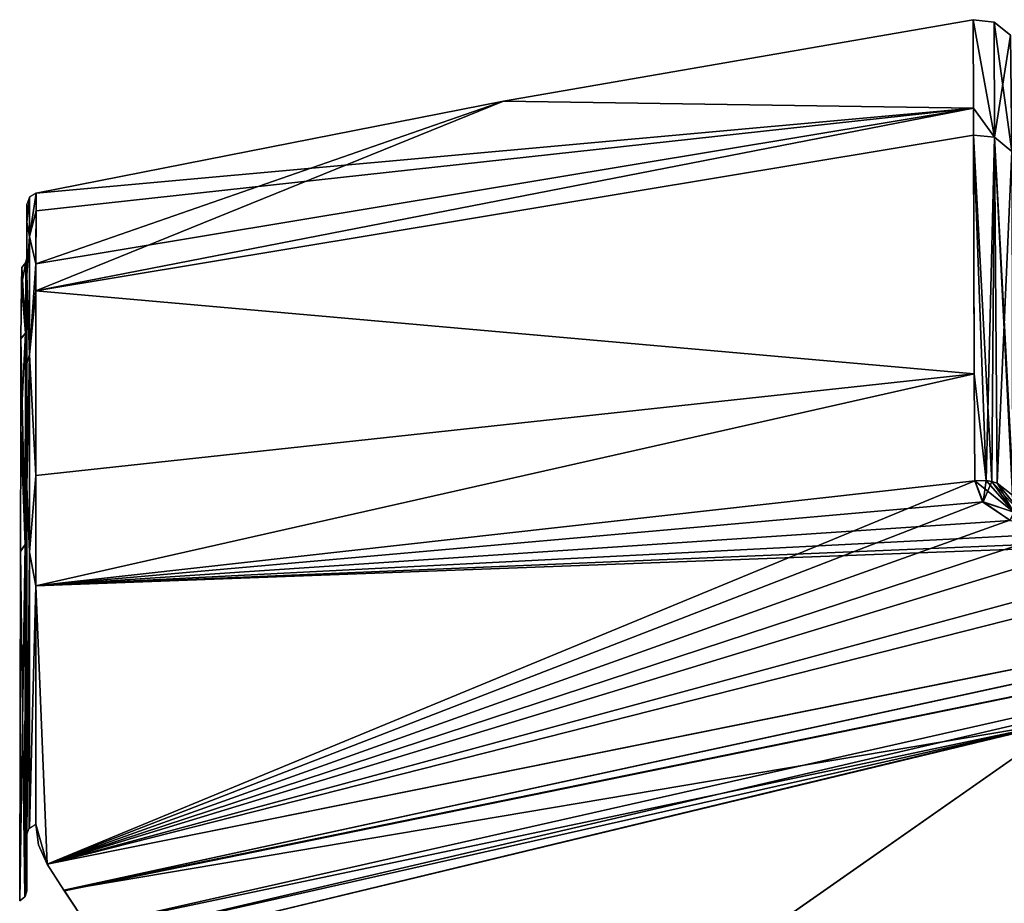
# Model space of a CAD drawing. Header units: millimetres. Extents: x -229 to 223, y -44 to 475.
# Tile 42 of 81: x -180 to -155, y 445 to 468. Entities that reach past the tile are written whole.
import ezdxf

# ---------------------------------------------------------------- set-up
doc = ezdxf.new("R2010")
doc.units = ezdxf.units.MM
doc.header["$LTSCALE"] = 52.148148
for name, color, linetype in [('386', 7, 'CONTINUOUS'), ('387', 7, 'CONTINUOUS'), ('388', 7, 'CONTINUOUS'), ('389', 7, 'CONTINUOUS'), ('390', 7, 'CONTINUOUS'), ('397', 7, 'CONTINUOUS'), ('412', 7, 'CONTINUOUS'), ('413', 7, 'CONTINUOUS'), ('414', 7, 'CONTINUOUS'), ('419', 7, 'CONTINUOUS'), ('424', 7, 'CONTINUOUS'), ('479', 7, 'CONTINUOUS'), ('480', 7, 'CONTINUOUS'), ('481', 7, 'CONTINUOUS')]:
    doc.layers.add(name, color=color, linetype=linetype)

msp = doc.modelspace()

# ---------------------------------------------------------------- linework, layer by layer
at = {"layer": '386', "linetype": 'Continuous'}
for points in [[(-155.335, 467.973, 0), (-155.328, 465.67, -40.723), (-167.576, 465.851, 0), (-155.335, 467.973, 0)], [(-179.763, 460.904, -41.525), (-179.762, 461.606, -35.367), (-167.576, 465.851, 0), (-179.763, 460.904, -41.525)], [(-155.328, 465.67, -40.723), (-179.763, 460.904, -41.525), (-167.576, 465.851, 0), (-155.328, 465.67, -40.723)], [(-179.762, 461.606, -35.367), (-179.761, 463.454, 0), (-167.576, 465.851, 0), (-179.762, 461.606, -35.367)], [(-179.763, 460.904, -41.525), (-155.328, 465.67, -40.723), (-155.307, 458.74, -81.038), (-179.763, 460.904, -41.525)], [(-155.307, 458.74, -81.038), (-155.328, 465.67, -40.723), (-155.326, 464.965, -46.514), (-155.307, 458.74, -81.038)], [(-179.765, 456.094, -70.235), (-179.763, 460.904, -41.525), (-155.307, 458.74, -81.038), (-179.765, 456.094, -70.235)], [(-179.769, 453.215, -82.609), (-179.765, 456.094, -70.235), (-155.307, 458.74, -81.038), (-179.769, 453.215, -82.609)], [(-179.769, 453.215, -82.609), (-155.307, 458.74, -81.038), (-155.296, 455.949, -92.247), (-179.769, 453.215, -82.609)], [(-129.199, 456.104, -108.204), (-179.47, 445.965, -107.431), (-144.171, 454.931, -103.41), (-129.199, 456.104, -108.204)], [(-179.47, 445.965, -107.431), (-179.769, 453.215, -82.609), (-155.296, 455.949, -92.247), (-179.47, 445.965, -107.431)], [(-155.091, 455.406, -94.408), (-179.47, 445.965, -107.431), (-155.296, 455.949, -92.247), (-155.091, 455.406, -94.408)], [(-154.381, 454.931, -96.628), (-179.47, 445.965, -107.431), (-155.091, 455.406, -94.408), (-154.381, 454.931, -96.628)], [(-144.171, 454.931, -103.41), (-179.47, 445.965, -107.431), (-148.391, 454.386, -102.568), (-144.171, 454.931, -103.41)], [(-153.272, 454.573, -98.664), (-179.47, 445.965, -107.431), (-154.381, 454.931, -96.628), (-153.272, 454.573, -98.664)], [(-151.878, 454.38, -100.285), (-179.47, 445.965, -107.431), (-153.272, 454.573, -98.664), (-151.878, 454.38, -100.285)], [(-148.391, 454.386, -102.568), (-179.47, 445.965, -107.431), (-151.878, 454.38, -100.285), (-148.391, 454.386, -102.568)], [(-179.769, 447, -104.092), (-179.769, 453.215, -82.609), (-179.47, 445.965, -107.431), (-179.769, 447, -104.092)], [(-179.695, 446.469, -105.758), (-179.769, 447, -104.092), (-179.47, 445.965, -107.431), (-179.695, 446.469, -105.758)]]:
    msp.add_3dface(points, dxfattribs=at)
at = {"layer": '387', "linetype": 'Continuous'}
for points in [[(-155.335, 467.973, 0), (-167.576, 465.851, 0), (-155.328, 465.67, 40.723), (-155.335, 467.973, 0)], [(-167.576, 465.851, 0), (-179.761, 463.454, 0), (-155.328, 465.67, 40.723), (-167.576, 465.851, 0)], [(-179.763, 460.904, 41.525), (-155.328, 465.67, 40.723), (-179.762, 461.606, 35.366), (-179.763, 460.904, 41.525)], [(-155.328, 465.67, 40.723), (-179.763, 460.904, 41.525), (-155.326, 464.965, 46.514), (-155.328, 465.67, 40.723)], [(-179.762, 461.606, 35.366), (-155.328, 465.67, 40.723), (-179.76, 462.99, 17.725), (-179.762, 461.606, 35.366)], [(-155.328, 465.67, 40.723), (-179.761, 463.454, 0), (-179.76, 462.99, 17.725), (-155.328, 465.67, 40.723)], [(-155.326, 464.965, 46.514), (-179.763, 460.904, 41.525), (-155.307, 458.74, 81.038), (-155.326, 464.965, 46.514)], [(-155.307, 458.74, 81.038), (-179.763, 460.904, 41.525), (-179.765, 456.094, 70.234), (-155.307, 458.74, 81.038)], [(-179.769, 453.215, 82.609), (-155.307, 458.74, 81.038), (-179.765, 456.094, 70.234), (-179.769, 453.215, 82.609)], [(-155.307, 458.74, 81.038), (-179.769, 453.215, 82.609), (-155.296, 455.949, 92.247), (-155.307, 458.74, 81.038)], [(-129.192, 456.105, 108.204), (-148.387, 454.388, 102.568), (-179.47, 445.965, 107.431), (-129.192, 456.105, 108.204)], [(-155.296, 455.949, 92.247), (-179.769, 453.215, 82.609), (-155.079, 455.402, 94.434), (-155.296, 455.949, 92.247)], [(-155.079, 455.402, 94.434), (-179.769, 453.215, 82.609), (-154.376, 454.918, 96.68), (-155.079, 455.402, 94.434)], [(-154.376, 454.918, 96.68), (-179.769, 453.215, 82.609), (-153.237, 454.569, 98.705), (-154.376, 454.918, 96.68)], [(-153.237, 454.569, 98.705), (-179.769, 453.215, 82.609), (-151.852, 454.378, 100.31), (-153.237, 454.569, 98.705)], [(-151.852, 454.378, 100.31), (-179.769, 453.215, 82.609), (-148.387, 454.388, 102.568), (-151.852, 454.378, 100.31)], [(-148.387, 454.388, 102.568), (-179.769, 453.215, 82.609), (-179.47, 445.965, 107.431), (-148.387, 454.388, 102.568)], [(-179.47, 445.965, 107.431), (-179.769, 453.215, 82.609), (-179.769, 447, 104.092), (-179.47, 445.965, 107.431)], [(-179.695, 446.469, 105.758), (-179.47, 445.965, 107.431), (-179.769, 447, 104.092), (-179.695, 446.469, 105.758)]]:
    msp.add_3dface(points, dxfattribs=at)
at = {"layer": '388', "linetype": 'Continuous'}
for points in [[(-155.335, 467.973, 0), (-155.328, 465.67, 40.723), (-154.783, 464.907, 46.506), (-155.335, 467.973, 0)], [(-154.792, 467.91, 0), (-155.335, 467.973, 0), (-154.783, 464.907, 46.506), (-154.792, 467.91, 0)], [(-154.361, 467.567, 0), (-154.792, 467.91, 0), (-154.326, 464.535, 46.457), (-154.361, 467.567, 0)], [(-154.326, 464.535, 46.457), (-154.792, 467.91, 0), (-154.783, 464.907, 46.506), (-154.326, 464.535, 46.457)], [(-155.328, 465.67, 40.723), (-155.326, 464.965, 46.514), (-154.783, 464.907, 46.506), (-155.328, 465.67, 40.723)], [(-155.326, 464.965, 46.514), (-155.307, 458.74, 81.038), (-155.001, 455.962, 92.247), (-155.326, 464.965, 46.514)], [(-154.783, 464.907, 46.506), (-155.326, 464.965, 46.514), (-154.848, 455.933, 92.239), (-154.783, 464.907, 46.506)], [(-154.848, 455.933, 92.239), (-155.326, 464.965, 46.514), (-155.001, 455.962, 92.247), (-154.848, 455.933, 92.239)], [(-154.715, 455.888, 92.227), (-154.783, 464.907, 46.506), (-154.848, 455.933, 92.239), (-154.715, 455.888, 92.227)], [(-154.326, 464.535, 46.457), (-154.783, 464.907, 46.506), (-154.284, 455.544, 92.135), (-154.326, 464.535, 46.457)], [(-154.284, 455.544, 92.135), (-154.783, 464.907, 46.506), (-154.308, 455.577, 92.143), (-154.284, 455.544, 92.135)], [(-154.308, 455.577, 92.143), (-154.783, 464.907, 46.506), (-154.715, 455.888, 92.227), (-154.308, 455.577, 92.143)], [(-155.307, 458.74, 81.038), (-155.296, 455.949, 92.247), (-155.001, 455.962, 92.247), (-155.307, 458.74, 81.038)]]:
    msp.add_3dface(points, dxfattribs=at)
at = {"layer": '389', "linetype": 'Continuous'}
for points in [[(-155.328, 465.67, -40.723), (-155.335, 467.973, 0), (-154.783, 464.907, -46.506), (-155.328, 465.67, -40.723)], [(-155.335, 467.973, 0), (-154.792, 467.91, 0), (-154.783, 464.907, -46.506), (-155.335, 467.973, 0)], [(-154.792, 467.91, 0), (-154.361, 467.567, 0), (-154.783, 464.907, -46.506), (-154.792, 467.91, 0)], [(-154.783, 464.907, -46.506), (-154.361, 467.567, 0), (-154.326, 464.535, -46.457), (-154.783, 464.907, -46.506)], [(-155.326, 464.965, -46.514), (-155.328, 465.67, -40.723), (-154.783, 464.907, -46.506), (-155.326, 464.965, -46.514)], [(-155.307, 458.74, -81.038), (-155.326, 464.965, -46.514), (-155.001, 455.961, -92.247), (-155.307, 458.74, -81.038)], [(-155.326, 464.965, -46.514), (-154.783, 464.907, -46.506), (-155.001, 455.961, -92.247), (-155.326, 464.965, -46.514)], [(-155.001, 455.961, -92.247), (-154.783, 464.907, -46.506), (-154.847, 455.933, -92.239), (-155.001, 455.961, -92.247)], [(-154.847, 455.933, -92.239), (-154.783, 464.907, -46.506), (-154.714, 455.888, -92.227), (-154.847, 455.933, -92.239)], [(-154.783, 464.907, -46.506), (-154.326, 464.535, -46.457), (-154.714, 455.888, -92.227), (-154.783, 464.907, -46.506)], [(-154.714, 455.888, -92.227), (-154.326, 464.535, -46.457), (-154.308, 455.576, -92.143), (-154.714, 455.888, -92.227)], [(-155.296, 455.949, -92.247), (-155.307, 458.74, -81.038), (-155.001, 455.961, -92.247), (-155.296, 455.949, -92.247)]]:
    msp.add_3dface(points, dxfattribs=at)
at = {"layer": '390', "linetype": 'Continuous'}
for points in [[(-155.296, 455.949, -92.247), (-155.001, 455.961, -92.247), (-154.276, 455.132, -95.472), (-155.296, 455.949, -92.247)], [(-155.091, 455.406, -94.408), (-155.296, 455.949, -92.247), (-154.276, 455.132, -95.472), (-155.091, 455.406, -94.408)], [(-155.001, 455.961, -92.247), (-154.847, 455.933, -92.239), (-154.276, 455.132, -95.472), (-155.001, 455.961, -92.247)], [(-154.847, 455.933, -92.239), (-154.714, 455.888, -92.227), (-153.782, 454.77, -95.237), (-154.847, 455.933, -92.239)], [(-154.276, 455.132, -95.472), (-154.847, 455.933, -92.239), (-153.782, 454.77, -95.237), (-154.276, 455.132, -95.472)], [(-154.714, 455.888, -92.227), (-154.308, 455.576, -92.143), (-153.782, 454.77, -95.237), (-154.714, 455.888, -92.227)], [(-154.381, 454.931, -96.628), (-155.091, 455.406, -94.408), (-154.276, 455.132, -95.472), (-154.381, 454.931, -96.628)]]:
    msp.add_3dface(points, dxfattribs=at)
at = {"layer": '397', "linetype": 'Continuous'}
for points in [[(-155.296, 455.949, 92.247), (-155.079, 455.402, 94.434), (-155.001, 455.962, 92.247), (-155.296, 455.949, 92.247)], [(-155.079, 455.402, 94.434), (-154.848, 455.933, 92.239), (-155.001, 455.962, 92.247), (-155.079, 455.402, 94.434)], [(-154.848, 455.933, 92.239), (-155.079, 455.402, 94.434), (-154.276, 455.132, 95.472), (-154.848, 455.933, 92.239)], [(-154.715, 455.888, 92.227), (-154.848, 455.933, 92.239), (-154.276, 455.132, 95.472), (-154.715, 455.888, 92.227)], [(-154.308, 455.577, 92.143), (-154.715, 455.888, 92.227), (-154.276, 455.132, 95.472), (-154.308, 455.577, 92.143)], [(-155.079, 455.402, 94.434), (-154.376, 454.918, 96.68), (-154.276, 455.132, 95.472), (-155.079, 455.402, 94.434)]]:
    msp.add_3dface(points, dxfattribs=at)
at = {"layer": '412', "linetype": 'Continuous'}
for points in [[(-179.47, 445.965, -107.431), (-129.199, 456.104, -108.204), (-179.033, 445.285, -109.319), (-179.47, 445.965, -107.431)], [(-179.033, 445.285, -109.319), (-129.199, 456.104, -108.204), (-128.565, 455.586, -109.755), (-179.033, 445.285, -109.319)], [(-179.033, 445.285, -109.319), (-128.565, 455.586, -109.755), (-179.022, 445.268, -109.358), (-179.033, 445.285, -109.319)], [(-179.022, 445.268, -109.358), (-128.565, 455.586, -109.755), (-178.399, 444.328, -111.175), (-179.022, 445.268, -109.358)], [(-178.399, 444.328, -111.175), (-128.565, 455.586, -109.755), (-178.195, 444.001, -111.685), (-178.399, 444.328, -111.175)], [(-178.195, 444.001, -111.685), (-128.565, 455.586, -109.755), (-177.998, 443.651, -112.178), (-178.195, 444.001, -111.685)], [(-177.998, 443.651, -112.178), (-128.565, 455.586, -109.755), (-152.895, 449.698, -111.79), (-177.998, 443.651, -112.178)]]:
    msp.add_3dface(points, dxfattribs=at)
at = {"layer": '413', "linetype": 'Continuous'}
for points in [[(-179.76, 462.99, 17.725), (-179.761, 463.454, 0), (-179.934, 462.318, 26.42), (-179.76, 462.99, 17.725)], [(-179.761, 463.454, 0), (-179.934, 463.348, 0), (-179.934, 462.318, 26.42), (-179.761, 463.454, 0)], [(-179.934, 463.348, 0), (-180, 463.16, 0), (-180, 462.694, 17.745), (-179.934, 463.348, 0)], [(-179.934, 462.318, 26.42), (-179.934, 463.348, 0), (-180, 462.694, 17.745), (-179.934, 462.318, 26.42)], [(-179.762, 461.606, 35.366), (-179.76, 462.99, 17.725), (-179.934, 462.318, 26.42), (-179.762, 461.606, 35.366)], [(-180, 461.312, 35.36), (-179.934, 462.318, 26.42), (-180, 462.694, 17.745), (-180, 461.312, 35.36)], [(-179.934, 459.233, 52.679), (-179.934, 462.318, 26.42), (-180, 461.312, 35.36), (-179.934, 459.233, 52.679)], [(-179.762, 461.606, 35.366), (-179.934, 462.318, 26.42), (-179.934, 459.233, 52.679), (-179.762, 461.606, 35.366)], [(-179.763, 460.904, 41.525), (-179.762, 461.606, 35.366), (-179.934, 459.233, 52.679), (-179.763, 460.904, 41.525)], [(-180, 459.009, 52.876), (-179.934, 459.233, 52.679), (-180, 461.312, 35.36), (-180, 459.009, 52.876)], [(-179.765, 456.094, 70.234), (-179.763, 460.904, 41.525), (-179.934, 459.233, 52.679), (-179.765, 456.094, 70.234)], [(-179.934, 454.091, 78.615), (-179.934, 459.233, 52.679), (-180, 455.802, 70.197), (-179.934, 454.091, 78.615)], [(-180, 455.802, 70.197), (-179.934, 459.233, 52.679), (-180, 459.009, 52.876), (-180, 455.802, 70.197)], [(-179.765, 456.094, 70.234), (-179.934, 459.233, 52.679), (-179.934, 454.091, 78.615), (-179.765, 456.094, 70.234)], [(-179.769, 453.215, 82.609), (-179.765, 456.094, 70.234), (-179.934, 454.091, 78.615), (-179.769, 453.215, 82.609)], [(-180, 446.723, 104), (-179.934, 454.091, 78.615), (-180, 455.802, 70.197), (-180, 446.723, 104)], [(-179.937, 446.897, 104.057), (-179.934, 454.091, 78.615), (-180, 446.723, 104), (-179.937, 446.897, 104.057)], [(-179.934, 446.901, 104.058), (-179.934, 454.091, 78.615), (-179.937, 446.897, 104.057), (-179.934, 446.901, 104.058)], [(-179.769, 453.215, 82.609), (-179.934, 454.091, 78.615), (-179.934, 446.901, 104.058), (-179.769, 453.215, 82.609)], [(-179.769, 447, 104.092), (-179.769, 453.215, 82.609), (-179.934, 446.901, 104.058), (-179.769, 447, 104.092)]]:
    msp.add_3dface(points, dxfattribs=at)
at = {"layer": '414', "linetype": 'Continuous'}
for points in [[(-129.192, 456.105, 108.204), (-179.47, 445.965, 107.431), (-179.033, 445.285, 109.318), (-129.192, 456.105, 108.204)], [(-128.565, 455.586, 109.755), (-129.192, 456.105, 108.204), (-179.033, 445.285, 109.318), (-128.565, 455.586, 109.755)], [(-128.565, 455.586, 109.755), (-179.033, 445.285, 109.318), (-152.894, 449.699, 111.79), (-128.565, 455.586, 109.755)], [(-152.894, 449.699, 111.79), (-179.033, 445.285, 109.318), (-178.399, 444.328, 111.175), (-152.894, 449.699, 111.79)], [(-178.195, 444.001, 111.685), (-152.894, 449.699, 111.79), (-178.399, 444.328, 111.175), (-178.195, 444.001, 111.685)], [(-177.998, 443.651, 112.178), (-152.894, 449.699, 111.79), (-178.195, 444.001, 111.685), (-177.998, 443.651, 112.178)], [(-179.033, 445.285, 109.318), (-179.023, 445.269, 109.354), (-178.399, 444.328, 111.175), (-179.033, 445.285, 109.318)]]:
    msp.add_3dface(points, dxfattribs=at)
at = {"layer": '419', "linetype": 'Continuous'}
for points in [[(-152.895, 449.698, -111.79), (-127.738, 454.579, -111.447), (-173.857, 435.027, -122.431), (-152.895, 449.698, -111.79)], [(-173.857, 435.027, -122.431), (-127.738, 454.579, -111.447), (-128.023, 444.281, -122.224), (-173.857, 435.027, -122.431)], [(-177.998, 443.651, -112.178), (-152.895, 449.698, -111.79), (-173.857, 435.027, -122.431), (-177.998, 443.651, -112.178)]]:
    msp.add_3dface(points, dxfattribs=at)
at = {"layer": '424', "linetype": 'Continuous'}
for points in [[(-152.894, 449.699, 111.79), (-177.998, 443.651, 112.178), (-173.857, 435.026, 122.432), (-152.894, 449.699, 111.79)], [(-152.894, 449.699, 111.79), (-173.857, 435.026, 122.432), (-128.023, 444.28, 122.225), (-152.894, 449.699, 111.79)]]:
    msp.add_3dface(points, dxfattribs=at)
at = {"layer": '479', "linetype": 'Continuous'}
for points in [[(-180, 461.307, -17.716), (-180.023, 461.65, 0), (-180, 461.765, 0), (-180, 461.307, -17.716)], [(-180.144, 461.049, -17.744), (-180.134, 461.515, 0), (-180.032, 459.806, -35.17), (-180.144, 461.049, -17.744)], [(-180.032, 459.806, -35.17), (-180.134, 461.515, 0), (-180.027, 461.64, 0), (-180.032, 459.806, -35.17)], [(-180.023, 461.65, 0), (-180.032, 459.806, -35.17), (-180.027, 461.64, 0), (-180.023, 461.65, 0)], [(-180.032, 459.806, -35.17), (-180.023, 461.65, 0), (-180, 461.307, -17.716), (-180.032, 459.806, -35.17)], [(-180, 459.926, -35.316), (-180.032, 459.806, -35.17), (-180, 461.307, -17.716), (-180, 459.926, -35.316)], [(-180.153, 459.655, -35.394), (-180.144, 461.049, -17.744), (-180.032, 459.806, -35.17), (-180.153, 459.655, -35.394)], [(-180, 457.618, -52.836), (-180.032, 459.806, -35.17), (-180, 459.926, -35.316), (-180, 457.618, -52.836)], [(-180.16, 457.339, -52.91), (-180.153, 459.655, -35.394), (-180.04, 454.291, -69.952), (-180.16, 457.339, -52.91)], [(-180.04, 454.291, -69.952), (-180.153, 459.655, -35.394), (-180.032, 459.806, -35.17), (-180.04, 454.291, -69.952)], [(-180.04, 454.291, -69.952), (-180.032, 459.806, -35.17), (-180, 457.618, -52.836), (-180.04, 454.291, -69.952)], [(-180, 454.397, -70.171), (-180.04, 454.291, -69.952), (-180, 457.618, -52.836), (-180, 454.397, -70.171)], [(-180.168, 454.112, -70.214), (-180.16, 457.339, -52.91), (-180.04, 454.291, -69.952), (-180.168, 454.112, -70.214)], [(-180.051, 445.107, -103.948), (-180.168, 454.112, -70.214), (-180.04, 454.291, -69.952), (-180.051, 445.107, -103.948)], [(-180.051, 445.107, -103.948), (-180.04, 454.291, -69.952), (-180.043, 445.119, -103.952), (-180.051, 445.107, -103.948)], [(-180.04, 454.291, -69.952), (-180, 445.266, -104), (-180.043, 445.119, -103.952), (-180.04, 454.291, -69.952)], [(-180, 445.266, -104), (-180.04, 454.291, -69.952), (-180, 454.397, -70.171), (-180, 445.266, -104)], [(-180.187, 445.002, -103.913), (-180.168, 454.112, -70.214), (-180.051, 445.107, -103.948), (-180.187, 445.002, -103.913)]]:
    msp.add_3dface(points, dxfattribs=at)
at = {"layer": '480', "linetype": 'Continuous'}
for points in [[(-180, 461.765, 0), (-180.023, 461.65, 0), (-180.032, 459.806, 35.17), (-180, 461.765, 0)], [(-180, 461.765, 0), (-180.032, 459.806, 35.17), (-180, 461.307, 17.715), (-180, 461.765, 0)], [(-180.023, 461.65, 0), (-180.027, 461.64, 0), (-180.144, 461.051, 17.711), (-180.023, 461.65, 0)], [(-180.032, 459.806, 35.17), (-180.023, 461.65, 0), (-180.144, 461.051, 17.711), (-180.032, 459.806, 35.17)], [(-180.027, 461.64, 0), (-180.134, 461.515, 0), (-180.144, 461.051, 17.711), (-180.027, 461.64, 0)], [(-180, 461.307, 17.715), (-180.032, 459.806, 35.17), (-180, 459.927, 35.315), (-180, 461.307, 17.715)], [(-180.153, 459.661, 35.342), (-180.032, 459.806, 35.17), (-180.144, 461.051, 17.711), (-180.153, 459.661, 35.342)], [(-180.032, 459.806, 35.17), (-180.04, 454.291, 69.952), (-180, 459.927, 35.315), (-180.032, 459.806, 35.17)], [(-180, 459.927, 35.315), (-180.04, 454.291, 69.952), (-180, 457.618, 52.836), (-180, 459.927, 35.315)], [(-180.04, 454.291, 69.952), (-180.032, 459.806, 35.17), (-180.16, 457.348, 52.854), (-180.04, 454.291, 69.952)], [(-180.16, 457.348, 52.854), (-180.032, 459.806, 35.17), (-180.153, 459.661, 35.342), (-180.16, 457.348, 52.854)], [(-180, 457.618, 52.836), (-180.04, 454.291, 69.952), (-180, 454.397, 70.17), (-180, 457.618, 52.836)], [(-180.168, 454.123, 70.166), (-180.04, 454.291, 69.952), (-180.16, 457.348, 52.854), (-180.168, 454.123, 70.166)], [(-180.051, 445.107, 103.948), (-180.04, 454.291, 69.952), (-180.187, 445.002, 103.913), (-180.051, 445.107, 103.948)], [(-180.187, 445.002, 103.913), (-180.04, 454.291, 69.952), (-180.168, 454.123, 70.166), (-180.187, 445.002, 103.913)], [(-180.04, 454.291, 69.952), (-180.051, 445.107, 103.948), (-180, 454.397, 70.17), (-180.04, 454.291, 69.952)], [(-180, 454.397, 70.17), (-180.051, 445.107, 103.948), (-180.043, 445.119, 103.952), (-180, 454.397, 70.17)], [(-180, 445.266, 104), (-180, 454.397, 70.17), (-180.043, 445.119, 103.952), (-180, 445.266, 104)]]:
    msp.add_3dface(points, dxfattribs=at)
at = {"layer": '481', "linetype": 'Continuous'}
for points in [[(-180, 462.694, 17.745), (-180, 463.16, 0), (-180, 461.307, 17.715), (-180, 462.694, 17.745)], [(-180, 463.16, 0), (-180, 461.765, 0), (-180, 461.307, 17.715), (-180, 463.16, 0)], [(-180, 461.765, 0), (-180, 463.16, 0), (-180, 461.312, -35.359), (-180, 461.765, 0)], [(-180, 461.312, 35.36), (-180, 462.694, 17.745), (-180, 459.927, 35.315), (-180, 461.312, 35.36)], [(-180, 462.694, 17.745), (-180, 461.307, 17.715), (-180, 459.927, 35.315), (-180, 462.694, 17.745)], [(-180, 461.307, -17.716), (-180, 461.765, 0), (-180, 461.312, -35.359), (-180, 461.307, -17.716)], [(-180, 459.009, 52.876), (-180, 461.312, 35.36), (-180, 457.618, 52.836), (-180, 459.009, 52.876)], [(-180, 461.312, 35.36), (-180, 459.927, 35.315), (-180, 457.618, 52.836), (-180, 461.312, 35.36)], [(-180, 457.618, -52.836), (-180, 459.926, -35.316), (-180, 461.312, -35.359), (-180, 457.618, -52.836)], [(-180, 455.802, -70.197), (-180, 457.618, -52.836), (-180, 461.312, -35.359), (-180, 455.802, -70.197)], [(-180, 459.926, -35.316), (-180, 461.307, -17.716), (-180, 461.312, -35.359), (-180, 459.926, -35.316)], [(-180, 455.802, 70.197), (-180, 459.009, 52.876), (-180, 454.397, 70.17), (-180, 455.802, 70.197)], [(-180, 459.009, 52.876), (-180, 457.618, 52.836), (-180, 454.397, 70.17), (-180, 459.009, 52.876)], [(-180, 454.397, -70.171), (-180, 457.618, -52.836), (-180, 455.802, -70.197), (-180, 454.397, -70.171)], [(-180, 446.723, 104), (-180, 455.802, 70.197), (-180, 445.266, 104), (-180, 446.723, 104)], [(-180, 455.802, 70.197), (-180, 454.397, 70.17), (-180, 445.266, 104), (-180, 455.802, 70.197)], [(-180, 446.723, -104), (-180, 454.397, -70.171), (-180, 455.802, -70.197), (-180, 446.723, -104)], [(-180, 445.266, -104), (-180, 454.397, -70.171), (-180, 446.723, -104), (-180, 445.266, -104)]]:
    msp.add_3dface(points, dxfattribs=at)

doc.saveas('drawing.dxf')
